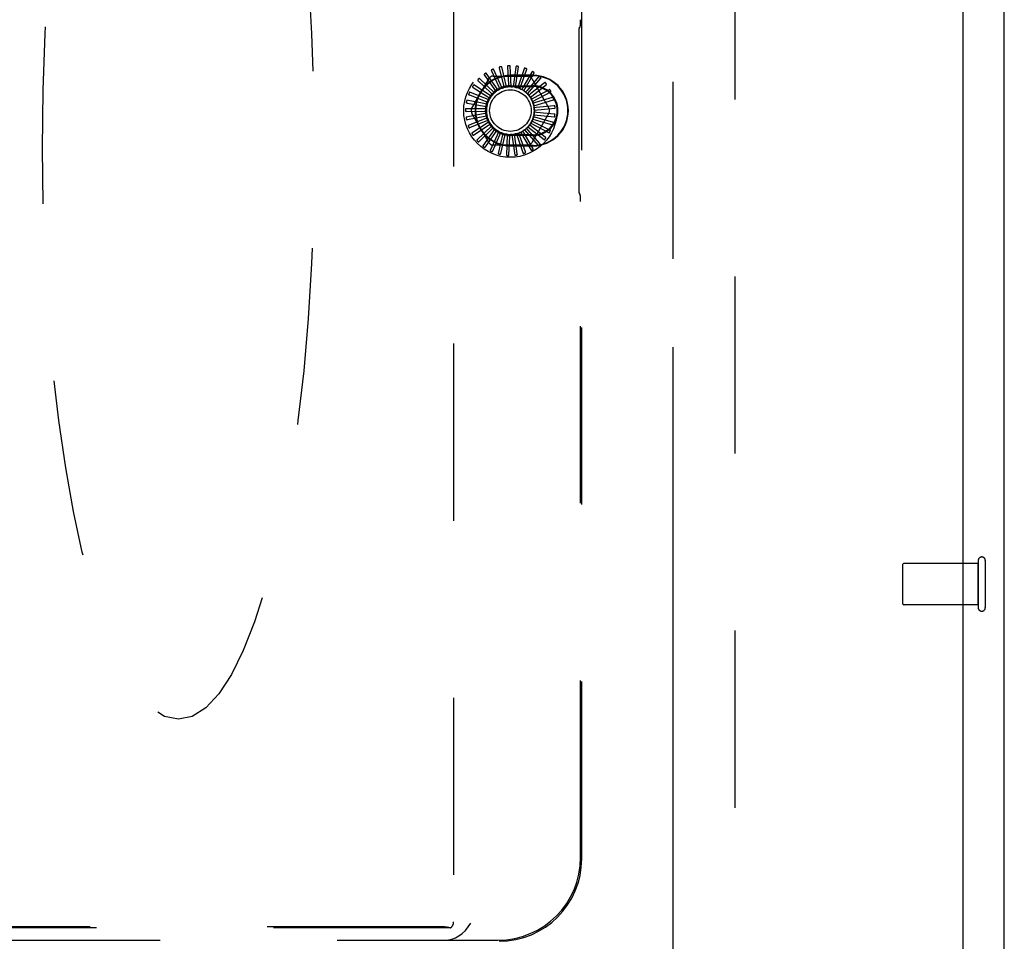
# Model space of a CAD drawing. Header units: inches. Extents: x 0 to 194, y 0 to 126.
# Tile 23 of 48: x 81.82 to 87.76, y 42.31 to 47.87. Entities that reach past the tile are written whole.
import ezdxf

# ---------------------------------------------------------------- set-up
doc = ezdxf.new("R2010")
doc.units = ezdxf.units.IN
doc.header["$LTSCALE"] = 10.674419
doc.header["$MEASUREMENT"] = 0
doc.linetypes.add('HIDDEN', pattern=[0.2, 0.1, -0.1])
doc.linetypes.add('PHANTOM', pattern=[0.8, 0.45, -0.05, 0.1, -0.05, 0.1, -0.05])
doc.layers.get('0').update_dxf_attribs({"linetype": 'CONTINUOUS'})
for name, color, linetype in [('02___PRT_ALL_AXES', 7, 'CONTINUOUS'), ('AVAILABLE_DOOR_SPACE', 7, 'CONTINUOUS'), ('DEFAULT_2', 8, 'HIDDEN')]:
    doc.layers.add(name, color=color, linetype=linetype)

msp = doc.modelspace()

# ---------------------------------------------------------------- linework, layer by layer
at = {"color": 3, "linetype": 'Continuous'}
for p, q in [((87.7613, 32.5688), (87.7613, 92.3608)), ((87.5113, 89.6108), (87.5113, 39.3188))]:
    msp.add_line(p, q, dxfattribs=at)
at = {"layer": '02___PRT_ALL_AXES', "color": 8, "linetype": 'HIDDEN'}
for p, q in [((87.6038, 44.5888), (87.1568, 44.5888)), ((87.6038, 44.3408), (87.6038, 44.5888)), ((87.6038, 44.3408), (87.1568, 44.3408))]:
    msp.add_line(p, q, dxfattribs=at)
at = {"layer": 'AVAILABLE_DOOR_SPACE', "color": 4, "linetype": 'PHANTOM'}
msp.add_line((85.7613, 88.5898), (85.7613, 40.3398), dxfattribs=at)
at = {"layer": 'DEFAULT_2', "color": 8, "linetype": 'HIDDEN'}
for p, q in [((86.1363, 89.0168), (86.1363, 39.9128)), ((84.4398, 52.3188), (84.4398, 42.4289)), ((85.2128, 42.8099), (85.2128, 51.8188)), ((85.1982, 47.8203), (85.202, 47.8218)), ((85.1944, 47.7753), (85.1944, 46.8622)), ((84.7329, 47.4543), (84.681, 47.568)), ((84.7157, 47.5749), (84.7414, 47.4719)), ((84.7595, 47.4612), (84.73, 47.5827)), ((84.7654, 47.5828), (84.7711, 47.4769)), ((84.7869, 47.463), (84.7809, 47.5878)), ((84.8156, 47.5813), (84.8013, 47.4761)), ((84.8141, 47.4595), (84.8318, 47.5832)), ((84.8647, 47.5702), (84.8307, 47.4697)), ((84.8401, 47.4509), (84.881, 47.569)), ((84.5501, 47.3334), (84.6536, 47.5125)), ((84.6861, 47.4263), (84.5957, 47.5125)), ((84.6253, 47.5318), (84.6874, 47.4458)), ((84.7082, 47.4425), (84.6357, 47.5443)), ((84.6684, 47.5576), (84.7132, 47.4614)), ((84.6788, 47.5271), (84.8857, 47.5271)), ((84.9193, 47.5316), (84.7823, 47.5316)), ((84.7823, 47.5288), (84.9193, 47.5288)), ((84.9108, 47.5501), (84.8584, 47.4578)), ((84.8641, 47.4376), (84.9266, 47.5458)), ((84.9522, 47.5216), (84.8833, 47.4409)), ((84.8851, 47.42), (84.9669, 47.5144)), ((84.911, 47.5125), (85.0144, 47.3334)), ((84.5574, 47.4582), (84.647, 47.4014)), ((84.6675, 47.4061), (84.5624, 47.4737)), ((84.5878, 47.4982), (84.6651, 47.4255)), ((84.7132, 47.4614), (84.7192, 47.4485)), ((84.7414, 47.4719), (84.7449, 47.4581)), ((84.7711, 47.4769), (84.7719, 47.4627)), ((84.7823, 47.4688), (84.9193, 47.4688)), ((84.7823, 47.4642), (84.9193, 47.4642)), ((84.8013, 47.4761), (84.7993, 47.462)), ((84.8307, 47.4697), (84.8261, 47.4562)), ((84.8584, 47.4578), (84.8513, 47.4454)), ((84.9024, 47.3987), (85.0006, 47.4759)), ((84.9876, 47.4857), (84.9046, 47.4196)), ((84.5351, 47.4131), (84.6338, 47.3743)), ((84.653, 47.3828), (84.537, 47.4293)), ((84.647, 47.4014), (84.6591, 47.3938)), ((84.6651, 47.4255), (84.6755, 47.4157)), ((84.6874, 47.4458), (84.6958, 47.4342)), ((84.8833, 47.4409), (84.874, 47.4301)), ((84.9046, 47.4196), (84.8935, 47.4107)), ((84.9065, 47.3905), (84.9064, 47.3908)), ((84.9215, 47.3946), (84.9088, 47.388)), ((84.9153, 47.3745), (85.0264, 47.4318)), ((85.0154, 47.4439), (84.9215, 47.3946)), ((85.0349, 47.3975), (84.9333, 47.3669)), ((84.6385, 47.3302), (84.5135, 47.3302)), ((84.6432, 47.3572), (84.5205, 47.3809)), ((84.5217, 47.3646), (84.626, 47.3452)), ((84.626, 47.3452), (84.64, 47.3426)), ((84.6338, 47.3743), (84.6471, 47.3691)), ((84.9333, 47.3669), (84.9197, 47.3628)), ((84.9235, 47.3483), (85.0434, 47.3835)), ((84.9397, 47.3374), (84.9255, 47.336)), ((84.9265, 47.3211), (85.0509, 47.333)), ((85.0452, 47.3483), (84.9397, 47.3374)), ((84.6389, 47.3028), (84.5162, 47.2791)), ((84.5177, 47.3144), (84.6238, 47.3152)), ((84.5233, 47.2645), (84.6274, 47.2853)), ((84.6445, 47.2759), (84.5285, 47.2295)), ((84.6536, 47.125), (84.5501, 47.3042)), ((84.6238, 47.3152), (84.6381, 47.3153)), ((84.6274, 47.2853), (84.6413, 47.288)), ((85.0144, 47.3042), (84.911, 47.125)), ((84.9353, 47.2776), (84.9216, 47.2815)), ((84.9243, 47.2937), (85.0487, 47.2819)), ((84.9404, 47.3073), (84.9262, 47.3086)), ((85.0373, 47.2484), (84.9353, 47.2776)), ((85.046, 47.298), (84.9404, 47.3073)), ((84.5383, 47.2164), (84.6365, 47.2565)), ((84.6551, 47.2507), (84.55, 47.1831)), ((84.5621, 47.1721), (84.6509, 47.2301)), ((84.6703, 47.2278), (84.5799, 47.1416)), ((84.6365, 47.2565), (84.6497, 47.2619)), ((84.6509, 47.2301), (84.6629, 47.2378)), ((84.6701, 47.2068), (84.6803, 47.2167)), ((84.8888, 47.2014), (84.8794, 47.2121)), ((84.8882, 47.2209), (84.9865, 47.1437)), ((84.9091, 47.2237), (84.8978, 47.2324)), ((84.9049, 47.2427), (85.0159, 47.1855)), ((84.9929, 47.1587), (84.9091, 47.2237)), ((84.9248, 47.2494), (84.9121, 47.2558)), ((84.917, 47.2673), (85.0369, 47.2321)), ((85.0194, 47.2014), (84.9248, 47.2494)), ((84.5938, 47.1331), (84.6701, 47.2068)), ((84.6896, 47.2083), (84.6171, 47.1065)), ((84.6324, 47.1008), (84.6933, 47.1876)), ((84.7121, 47.1927), (84.6602, 47.0791)), ((84.6763, 47.0763), (84.7197, 47.1731)), ((84.6933, 47.1876), (84.7015, 47.1993)), ((84.7373, 47.1817), (84.7078, 47.0603)), ((84.7197, 47.1731), (84.7256, 47.1861)), ((84.7241, 47.0607), (84.7484, 47.1639)), ((84.7484, 47.1639), (84.7517, 47.1778)), ((84.764, 47.1757), (84.7581, 47.0509)), ((84.774, 47.0543), (84.7783, 47.1603)), ((84.7783, 47.1603), (84.7789, 47.1746)), ((84.9193, 47.1733), (84.7823, 47.1733)), ((84.9193, 47.1688), (84.7823, 47.1688)), ((84.7914, 47.1748), (84.8092, 47.0511)), ((84.8084, 47.1624), (84.8063, 47.1765)), ((84.8242, 47.0575), (84.8084, 47.1624)), ((84.8185, 47.1792), (84.8594, 47.0611)), ((84.8375, 47.1702), (84.8328, 47.1837)), ((84.8729, 47.0702), (84.8375, 47.1702)), ((84.8443, 47.1885), (84.9068, 47.0803)), ((84.8646, 47.1833), (84.8574, 47.1957)), ((84.9183, 47.0918), (84.8646, 47.1833)), ((84.8678, 47.2026), (84.9496, 47.1082)), ((84.9588, 47.1217), (84.8888, 47.2014)), ((84.8857, 47.1104), (84.6788, 47.1104)), ((84.9193, 47.1088), (84.7823, 47.1088)), ((84.7823, 47.106), (84.9193, 47.106)), ((85.1982, 46.8173), (85.202, 46.8158)), ((85.2058, 42.8169), (85.2058, 46.7708)), ((87.6038, 44.6068), (87.6038, 44.3228)), ((87.6468, 44.6068), (87.6468, 44.3228)), ((87.1468, 44.5788), (87.1468, 44.3508)), ((84.4203, 42.3921), (73.0313, 42.3921)), ((84.3823, 42.3981), (73.0693, 42.3981)), ((73.0641, 42.3188), (84.3874, 42.3188)), ((84.3876, 42.3188), (84.7077, 42.3188))]:
    msp.add_line(p, q, dxfattribs=at)
for points in [[(84.681, 47.568), (84.6809, 47.5682), (84.6808, 47.5683), (84.6806, 47.5683), (84.6805, 47.5684), (84.6803, 47.5684), (84.6801, 47.5684), (84.6798, 47.5684), (84.6796, 47.5684), (84.6794, 47.5684), (84.6791, 47.5683), (84.6789, 47.5683), (84.6786, 47.5682), (84.6784, 47.5682), (84.6781, 47.5681), (84.6778, 47.568), (84.6776, 47.5679), (84.6773, 47.5678), (84.677, 47.5677), (84.6766, 47.5676), (84.6763, 47.5674)], [(84.717, 47.581), (84.7165, 47.5809), (84.7162, 47.5807), (84.7158, 47.5804), (84.7156, 47.58), (84.7154, 47.5796), (84.7153, 47.5792), (84.7152, 47.5788), (84.7152, 47.5783), (84.7152, 47.5777), (84.7153, 47.5772), (84.7153, 47.5766), (84.7154, 47.5761), (84.7155, 47.5755), (84.7157, 47.5749)], [(84.73, 47.5827), (84.73, 47.5828), (84.7298, 47.583), (84.7297, 47.5831), (84.7295, 47.5831), (84.7293, 47.5832), (84.7291, 47.5833), (84.7289, 47.5833), (84.7287, 47.5833), (84.7285, 47.5833), (84.7282, 47.5833), (84.728, 47.5833), (84.7277, 47.5833), (84.7275, 47.5833), (84.7272, 47.5833), (84.7269, 47.5833), (84.7266, 47.5832), (84.7263, 47.5832), (84.726, 47.5831), (84.7256, 47.5831), (84.7253, 47.583)], [(84.7678, 47.5887), (84.7673, 47.5886), (84.7669, 47.5884), (84.7666, 47.5882), (84.7663, 47.5879), (84.766, 47.5876), (84.7658, 47.5872), (84.7656, 47.5868), (84.7655, 47.5863), (84.7654, 47.5858), (84.7654, 47.5852), (84.7653, 47.5847), (84.7653, 47.5841), (84.7653, 47.5835), (84.7654, 47.5828)], [(84.7809, 47.5878), (84.7809, 47.588), (84.7808, 47.5881), (84.7807, 47.5882), (84.7805, 47.5883), (84.7803, 47.5884), (84.7802, 47.5885), (84.78, 47.5886), (84.7797, 47.5887), (84.7795, 47.5887), (84.7793, 47.5888), (84.779, 47.5888), (84.7788, 47.5889), (84.7785, 47.5889), (84.7782, 47.5889), (84.7779, 47.589), (84.7776, 47.589), (84.7773, 47.589), (84.777, 47.589), (84.7767, 47.589), (84.7764, 47.589)], [(84.8191, 47.5865), (84.8187, 47.5865), (84.8182, 47.5865), (84.8178, 47.5863), (84.8175, 47.5861), (84.8172, 47.5858), (84.8169, 47.5855), (84.8167, 47.5851), (84.8164, 47.5846), (84.8163, 47.5841), (84.8161, 47.5836), (84.816, 47.5831), (84.8158, 47.5825), (84.8157, 47.5819), (84.8156, 47.5813)], [(84.8318, 47.5832), (84.8318, 47.5834), (84.8318, 47.5835), (84.8317, 47.5837), (84.8316, 47.5838), (84.8314, 47.5839), (84.8312, 47.5841), (84.8311, 47.5842), (84.8309, 47.5843), (84.8307, 47.5844), (84.8304, 47.5845), (84.8302, 47.5846), (84.8299, 47.5847), (84.8297, 47.5847), (84.8294, 47.5848), (84.8292, 47.5849), (84.8289, 47.585), (84.8286, 47.585), (84.8282, 47.5851), (84.8279, 47.5852), (84.8276, 47.5852)], [(84.8691, 47.5747), (84.8687, 47.5748), (84.8682, 47.5748), (84.8678, 47.5748), (84.8674, 47.5746), (84.8671, 47.5744), (84.8667, 47.5741), (84.8664, 47.5737), (84.8661, 47.5733), (84.8659, 47.5729), (84.8656, 47.5724), (84.8654, 47.5719), (84.8651, 47.5714), (84.8649, 47.5708), (84.8647, 47.5702)], [(84.881, 47.569), (84.881, 47.5692), (84.881, 47.5694), (84.8809, 47.5695), (84.8808, 47.5697), (84.8807, 47.5698), (84.8806, 47.57), (84.8804, 47.5701), (84.8802, 47.5703), (84.88, 47.5704), (84.8798, 47.5706), (84.8796, 47.5707), (84.8794, 47.5708), (84.8792, 47.571), (84.8789, 47.5711), (84.8787, 47.5712), (84.8784, 47.5713), (84.8781, 47.5715), (84.8778, 47.5716), (84.8775, 47.5717), (84.8773, 47.5718)], [(84.5957, 47.5125), (84.5955, 47.5126), (84.5953, 47.5127), (84.5952, 47.5127), (84.595, 47.5127), (84.5948, 47.5126), (84.5946, 47.5125), (84.5944, 47.5125), (84.5942, 47.5124), (84.594, 47.5122), (84.5938, 47.5121), (84.5936, 47.512), (84.5934, 47.5118), (84.5931, 47.5117), (84.5929, 47.5115), (84.5927, 47.5113), (84.5925, 47.5111), (84.5922, 47.5109), (84.592, 47.5107), (84.5918, 47.5105), (84.5915, 47.5102)], [(84.6242, 47.538), (84.6238, 47.5377), (84.6236, 47.5373), (84.6234, 47.5369), (84.6233, 47.5365), (84.6233, 47.5361), (84.6233, 47.5357), (84.6234, 47.5352), (84.6236, 47.5347), (84.6238, 47.5343), (84.624, 47.5338), (84.6243, 47.5333), (84.6246, 47.5328), (84.6249, 47.5323), (84.6253, 47.5318)], [(84.6357, 47.5443), (84.6356, 47.5445), (84.6354, 47.5445), (84.6352, 47.5446), (84.6351, 47.5446), (84.6349, 47.5446), (84.6347, 47.5446), (84.6344, 47.5445), (84.6342, 47.5445), (84.634, 47.5444), (84.6338, 47.5443), (84.6335, 47.5442), (84.6333, 47.5441), (84.6331, 47.544), (84.6328, 47.5439), (84.6326, 47.5437), (84.6323, 47.5436), (84.632, 47.5434), (84.6318, 47.5433), (84.6315, 47.5431), (84.6313, 47.5429)], [(84.6685, 47.5639), (84.6681, 47.5637), (84.6678, 47.5634), (84.6675, 47.5631), (84.6674, 47.5627), (84.6673, 47.5623), (84.6672, 47.5618), (84.6672, 47.5614), (84.6673, 47.5609), (84.6674, 47.5604), (84.6676, 47.5598), (84.6677, 47.5593), (84.6679, 47.5588), (84.6682, 47.5582), (84.6684, 47.5576)], [(84.916, 47.5537), (84.9156, 47.5538), (84.9151, 47.5539), (84.9147, 47.5539), (84.9143, 47.5539), (84.9139, 47.5537), (84.9135, 47.5535), (84.9132, 47.5532), (84.9128, 47.5529), (84.9124, 47.5525), (84.9121, 47.5521), (84.9118, 47.5516), (84.9114, 47.5511), (84.9111, 47.5506), (84.9108, 47.5501)], [(84.9266, 47.5458), (84.9266, 47.546), (84.9266, 47.5462), (84.9266, 47.5463), (84.9265, 47.5465), (84.9264, 47.5467), (84.9263, 47.5469), (84.9262, 47.547), (84.9261, 47.5472), (84.9259, 47.5474), (84.9257, 47.5475), (84.9255, 47.5477), (84.9253, 47.5479), (84.9251, 47.5481), (84.9249, 47.5482), (84.9247, 47.5484), (84.9245, 47.5486), (84.9242, 47.5488), (84.9239, 47.5489), (84.9236, 47.5491), (84.9233, 47.5493)], [(84.958, 47.5241), (84.9576, 47.5244), (84.9573, 47.5246), (84.9568, 47.5246), (84.9564, 47.5246), (84.956, 47.5246), (84.9556, 47.5244), (84.9552, 47.5242), (84.9547, 47.5239), (84.9543, 47.5236), (84.9539, 47.5233), (84.9535, 47.5229), (84.9531, 47.5225), (84.9527, 47.522), (84.9522, 47.5216)], [(84.9669, 47.5144), (84.967, 47.5146), (84.9671, 47.5147), (84.9671, 47.5149), (84.967, 47.5151), (84.967, 47.5153), (84.9669, 47.5155), (84.9668, 47.5157), (84.9667, 47.5159), (84.9666, 47.5161), (84.9664, 47.5163), (84.9663, 47.5165), (84.9661, 47.5167), (84.966, 47.5169), (84.9658, 47.5171), (84.9656, 47.5173), (84.9654, 47.5175), (84.9652, 47.5178), (84.9649, 47.518), (84.9647, 47.5182), (84.9644, 47.5185)], [(84.554, 47.4635), (84.5538, 47.4631), (84.5537, 47.4627), (84.5537, 47.4623), (84.5537, 47.4618), (84.5539, 47.4614), (84.5541, 47.4611), (84.5543, 47.4607), (84.5547, 47.4603), (84.555, 47.4599), (84.5554, 47.4596), (84.5559, 47.4592), (84.5564, 47.4589), (84.5568, 47.4585), (84.5574, 47.4582)], [(84.5624, 47.4737), (84.5622, 47.4738), (84.562, 47.4738), (84.5619, 47.4738), (84.5617, 47.4737), (84.5615, 47.4736), (84.5613, 47.4735), (84.5611, 47.4734), (84.561, 47.4733), (84.5608, 47.4731), (84.5606, 47.473), (84.5604, 47.4728), (84.5602, 47.4726), (84.5601, 47.4724), (84.5599, 47.4722), (84.5597, 47.472), (84.5595, 47.4717), (84.5593, 47.4715), (84.5591, 47.4712), (84.5589, 47.471), (84.5588, 47.4707)], [(84.5855, 47.5041), (84.5853, 47.5037), (84.5851, 47.5033), (84.585, 47.5029), (84.5849, 47.5025), (84.585, 47.5021), (84.5851, 47.5017), (84.5853, 47.5012), (84.5856, 47.5008), (84.5858, 47.5004), (84.5862, 47.4999), (84.5865, 47.4995), (84.5869, 47.4991), (84.5874, 47.4986), (84.5878, 47.4982)], [(84.7192, 47.4485), (84.7188, 47.448), (84.7184, 47.4476), (84.7179, 47.4471), (84.7174, 47.4468), (84.7168, 47.4465), (84.7163, 47.4462)], [(84.7329, 47.4543), (84.7351, 47.4549), (84.7373, 47.4554), (84.7394, 47.4559), (84.7416, 47.4564)], [(84.7449, 47.4581), (84.7444, 47.4577), (84.7439, 47.4573), (84.7433, 47.457), (84.7428, 47.4567), (84.7422, 47.4565), (84.7416, 47.4564)], [(84.7595, 47.4612), (84.7617, 47.4614), (84.7639, 47.4615), (84.7662, 47.4616), (84.7684, 47.4616)], [(84.7719, 47.4627), (84.7714, 47.4623), (84.7708, 47.4621), (84.7702, 47.4619), (84.7696, 47.4617), (84.769, 47.4616), (84.7684, 47.4616)], [(84.7869, 47.463), (84.7891, 47.4627), (84.7913, 47.4624), (84.7935, 47.462), (84.7956, 47.4616)], [(84.7993, 47.462), (84.7987, 47.4618), (84.7981, 47.4617), (84.7975, 47.4616), (84.7969, 47.4615), (84.7963, 47.4616), (84.7956, 47.4616)], [(84.8141, 47.4595), (84.8162, 47.4588), (84.8183, 47.4581), (84.8204, 47.4573), (84.8224, 47.4565)], [(84.8261, 47.4562), (84.8255, 47.4561), (84.8249, 47.4561), (84.8243, 47.4561), (84.8236, 47.4562), (84.823, 47.4563), (84.8224, 47.4565)], [(84.8401, 47.4509), (84.8421, 47.4499), (84.844, 47.4487), (84.8459, 47.4476), (84.8478, 47.4464)], [(84.9937, 47.4871), (84.9934, 47.4875), (84.993, 47.4877), (84.9926, 47.4879), (84.9922, 47.488), (84.9918, 47.488), (84.9914, 47.4879), (84.9909, 47.4878), (84.9904, 47.4876), (84.99, 47.4874), (84.9895, 47.4871), (84.989, 47.4868), (84.9885, 47.4865), (84.988, 47.4861), (84.9876, 47.4857)], [(85.0006, 47.4759), (85.0007, 47.4761), (85.0008, 47.4762), (85.0008, 47.4764), (85.0008, 47.4766), (85.0008, 47.4768), (85.0008, 47.477), (85.0007, 47.4772), (85.0007, 47.4774), (85.0006, 47.4776), (85.0005, 47.4778), (85.0004, 47.4781), (85.0003, 47.4783), (85.0001, 47.4785), (85, 47.4788), (84.9998, 47.479), (84.9997, 47.4793), (84.9995, 47.4795), (84.9993, 47.4798), (84.9992, 47.4801), (84.999, 47.4803)], [(84.5308, 47.4177), (84.5306, 47.4173), (84.5306, 47.4168), (84.5307, 47.4164), (84.5308, 47.416), (84.531, 47.4156), (84.5313, 47.4153), (84.5316, 47.415), (84.532, 47.4147), (84.5324, 47.4144), (84.5329, 47.4141), (84.5334, 47.4138), (84.5339, 47.4136), (84.5345, 47.4133), (84.5351, 47.4131)], [(84.537, 47.4293), (84.5368, 47.4293), (84.5367, 47.4293), (84.5365, 47.4293), (84.5363, 47.4292), (84.5362, 47.429), (84.536, 47.4289), (84.5359, 47.4288), (84.5357, 47.4286), (84.5356, 47.4284), (84.5354, 47.4282), (84.5353, 47.428), (84.5351, 47.4278), (84.535, 47.4276), (84.5349, 47.4273), (84.5347, 47.4271), (84.5346, 47.4268), (84.5344, 47.4265), (84.5343, 47.4262), (84.5342, 47.4259), (84.534, 47.4256)], [(84.653, 47.3828), (84.6542, 47.3847), (84.6554, 47.3866), (84.6566, 47.3885), (84.6579, 47.3903)], [(84.6591, 47.3938), (84.659, 47.3932), (84.6589, 47.3926), (84.6587, 47.3919), (84.6585, 47.3914), (84.6582, 47.3908), (84.6579, 47.3903)], [(84.6675, 47.4061), (84.669, 47.4078), (84.6705, 47.4094), (84.6721, 47.411), (84.6737, 47.4125)], [(84.6755, 47.4157), (84.6753, 47.4151), (84.6751, 47.4146), (84.6748, 47.414), (84.6745, 47.4135), (84.6741, 47.413), (84.6737, 47.4125)], [(84.6861, 47.4263), (84.6879, 47.4276), (84.6897, 47.4289), (84.6915, 47.4302), (84.6934, 47.4314)], [(84.6958, 47.4342), (84.6955, 47.4337), (84.6951, 47.4331), (84.6948, 47.4326), (84.6943, 47.4322), (84.6939, 47.4318), (84.6934, 47.4314)], [(84.7082, 47.4425), (84.7102, 47.4435), (84.7122, 47.4444), (84.7142, 47.4453), (84.7163, 47.4462)], [(84.8513, 47.4454), (84.8507, 47.4455), (84.8501, 47.4455), (84.8495, 47.4457), (84.8489, 47.4459), (84.8483, 47.4461), (84.8478, 47.4464)], [(84.8641, 47.4376), (84.8658, 47.4362), (84.8675, 47.4347), (84.8691, 47.4332), (84.8708, 47.4317)], [(84.874, 47.4301), (84.8734, 47.4302), (84.8729, 47.4304), (84.8723, 47.4307), (84.8717, 47.431), (84.8712, 47.4313), (84.8708, 47.4317)], [(84.8851, 47.42), (84.8865, 47.4182), (84.8879, 47.4165), (84.8892, 47.4147), (84.8905, 47.4129)], [(84.8935, 47.4107), (84.8929, 47.411), (84.8923, 47.4113), (84.8918, 47.4116), (84.8914, 47.412), (84.8909, 47.4125), (84.8905, 47.4129)], [(84.9024, 47.3987), (84.9031, 47.3974), (84.9038, 47.3961), (84.9045, 47.3948), (84.9051, 47.3934), (84.9058, 47.3921), (84.9064, 47.3908)], [(84.9088, 47.388), (84.9084, 47.3883), (84.9079, 47.3887), (84.9075, 47.3891), (84.9071, 47.3895), (84.9068, 47.39), (84.9065, 47.3905)], [(85.0217, 47.4441), (85.0215, 47.4445), (85.0212, 47.4448), (85.0208, 47.445), (85.0204, 47.4452), (85.02, 47.4453), (85.0196, 47.4453), (85.0191, 47.4452), (85.0186, 47.4451), (85.0181, 47.445), (85.0176, 47.4448), (85.0171, 47.4446), (85.0165, 47.4444), (85.016, 47.4441), (85.0154, 47.4439)], [(85.0264, 47.4318), (85.0265, 47.4319), (85.0266, 47.432), (85.0267, 47.4322), (85.0268, 47.4324), (85.0268, 47.4326), (85.0268, 47.4328), (85.0268, 47.433), (85.0267, 47.4332), (85.0267, 47.4334), (85.0266, 47.4337), (85.0266, 47.4339), (85.0265, 47.4342), (85.0264, 47.4344), (85.0263, 47.4347), (85.0262, 47.435), (85.0261, 47.4352), (85.026, 47.4355), (85.0259, 47.4358), (85.0257, 47.4361), (85.0256, 47.4364)], [(85.0411, 47.3965), (85.041, 47.3969), (85.0407, 47.3973), (85.0404, 47.3976), (85.0401, 47.3978), (85.0397, 47.398), (85.0392, 47.3981), (85.0388, 47.3981), (85.0383, 47.3981), (85.0378, 47.3981), (85.0372, 47.398), (85.0367, 47.3979), (85.0361, 47.3978), (85.0355, 47.3977), (85.0349, 47.3975)], [(85.0434, 47.3835), (85.0435, 47.3836), (85.0437, 47.3837), (85.0438, 47.3839), (85.0438, 47.384), (85.0439, 47.3842), (85.0439, 47.3844), (85.044, 47.3847), (85.044, 47.3849), (85.044, 47.3851), (85.044, 47.3854), (85.0439, 47.3856), (85.0439, 47.3859), (85.0439, 47.3861), (85.0439, 47.3864), (85.0438, 47.3867), (85.0438, 47.387), (85.0437, 47.3873), (85.0436, 47.3876), (85.0436, 47.3879), (85.0435, 47.3882)], [(84.5135, 47.3302), (84.5133, 47.3302), (84.5132, 47.3301), (84.5131, 47.33), (84.5129, 47.3299), (84.5128, 47.3297), (84.5127, 47.3295), (84.5126, 47.3293), (84.5126, 47.3291), (84.5125, 47.3289), (84.5124, 47.3286), (84.5124, 47.3284), (84.5123, 47.3281), (84.5123, 47.3279), (84.5122, 47.3276), (84.5122, 47.3273), (84.5122, 47.327), (84.5121, 47.3267), (84.5121, 47.3264), (84.5121, 47.3261), (84.5121, 47.3258)], [(84.5166, 47.3683), (84.5165, 47.3679), (84.5166, 47.3674), (84.5167, 47.367), (84.5169, 47.3667), (84.5172, 47.3663), (84.5175, 47.366), (84.5179, 47.3658), (84.5184, 47.3656), (84.5189, 47.3654), (84.5194, 47.3652), (84.5199, 47.365), (84.5205, 47.3648), (84.5211, 47.3647), (84.5217, 47.3646)], [(84.5205, 47.3809), (84.5204, 47.3809), (84.5202, 47.3808), (84.52, 47.3807), (84.5199, 47.3806), (84.5198, 47.3805), (84.5196, 47.3803), (84.5195, 47.3801), (84.5194, 47.3799), (84.5193, 47.3797), (84.5192, 47.3795), (84.5191, 47.3793), (84.519, 47.379), (84.5189, 47.3788), (84.5188, 47.3785), (84.5187, 47.3783), (84.5186, 47.378), (84.5185, 47.3777), (84.5184, 47.3774), (84.5184, 47.377), (84.5183, 47.3767)], [(84.6385, 47.3302), (84.6389, 47.3324), (84.6393, 47.3346), (84.6397, 47.3368), (84.6402, 47.3389)], [(84.64, 47.3426), (84.6402, 47.342), (84.6403, 47.3414), (84.6404, 47.3408), (84.6404, 47.3402), (84.6403, 47.3395), (84.6402, 47.3389)], [(84.6432, 47.3572), (84.644, 47.3593), (84.6449, 47.3614), (84.6457, 47.3634), (84.6466, 47.3655)], [(84.6471, 47.3691), (84.6472, 47.3685), (84.6472, 47.3679), (84.6471, 47.3672), (84.647, 47.3666), (84.6468, 47.366), (84.6466, 47.3655)], [(84.9153, 47.3745), (84.916, 47.3724), (84.9166, 47.3703), (84.9172, 47.3681), (84.9178, 47.366)], [(84.9197, 47.3628), (84.9192, 47.3632), (84.9188, 47.3637), (84.9185, 47.3643), (84.9182, 47.3648), (84.918, 47.3654), (84.9178, 47.366)], [(84.9235, 47.3483), (84.9237, 47.3461), (84.9239, 47.3439), (84.9241, 47.3417), (84.9243, 47.3395)], [(84.9255, 47.336), (84.9252, 47.3365), (84.9249, 47.3371), (84.9246, 47.3377), (84.9245, 47.3383), (84.9243, 47.3389), (84.9243, 47.3395)], [(85.0512, 47.3461), (85.0511, 47.3466), (85.0509, 47.347), (85.0507, 47.3473), (85.0504, 47.3476), (85.05, 47.3478), (85.0496, 47.348), (85.0492, 47.3482), (85.0487, 47.3483), (85.0482, 47.3483), (85.0476, 47.3483), (85.047, 47.3484), (85.0465, 47.3483), (85.0458, 47.3483), (85.0452, 47.3483)], [(85.0509, 47.333), (85.0511, 47.333), (85.0512, 47.3331), (85.0513, 47.3332), (85.0515, 47.3334), (85.0515, 47.3335), (85.0516, 47.3337), (85.0517, 47.3339), (85.0517, 47.3342), (85.0518, 47.3344), (85.0518, 47.3346), (85.0519, 47.3349), (85.0519, 47.3351), (85.0519, 47.3354), (85.0519, 47.3357), (85.0519, 47.336), (85.0519, 47.3363), (85.0519, 47.3366), (85.0519, 47.3369), (85.0519, 47.3372), (85.0519, 47.3375)], [(84.512, 47.3171), (84.5121, 47.3167), (84.5122, 47.3163), (84.5124, 47.3159), (84.5127, 47.3156), (84.513, 47.3153), (84.5134, 47.3151), (84.5138, 47.3149), (84.5143, 47.3148), (84.5148, 47.3147), (84.5153, 47.3146), (84.5159, 47.3145), (84.5165, 47.3145), (84.5171, 47.3144), (84.5177, 47.3144)], [(84.5162, 47.2791), (84.516, 47.2791), (84.5159, 47.279), (84.5158, 47.2788), (84.5157, 47.2787), (84.5156, 47.2785), (84.5156, 47.2783), (84.5155, 47.2781), (84.5155, 47.2779), (84.5155, 47.2776), (84.5155, 47.2774), (84.5154, 47.2771), (84.5154, 47.2769), (84.5154, 47.2766), (84.5155, 47.2763), (84.5155, 47.276), (84.5155, 47.2757), (84.5155, 47.2754), (84.5156, 47.2751), (84.5156, 47.2748), (84.5157, 47.2744)], [(84.6381, 47.3153), (84.6384, 47.3147), (84.6386, 47.3141), (84.6388, 47.3135), (84.6389, 47.3129), (84.639, 47.3123), (84.639, 47.3117)], [(84.6389, 47.3028), (84.6389, 47.305), (84.6389, 47.3072), (84.6389, 47.3095), (84.639, 47.3117)], [(84.6413, 47.288), (84.6417, 47.2875), (84.6421, 47.287), (84.6424, 47.2865), (84.6426, 47.2859), (84.6428, 47.2853), (84.6429, 47.2847)], [(84.6445, 47.2759), (84.6441, 47.2781), (84.6436, 47.2803), (84.6433, 47.2825), (84.6429, 47.2847)], [(84.9216, 47.2815), (84.9215, 47.2821), (84.9215, 47.2828), (84.9215, 47.2834), (84.9215, 47.284), (84.9216, 47.2846), (84.9218, 47.2852)], [(84.9243, 47.2937), (84.9237, 47.2916), (84.9231, 47.2895), (84.9225, 47.2873), (84.9218, 47.2852)], [(84.9265, 47.3211), (84.9263, 47.3189), (84.9261, 47.3166), (84.9259, 47.3144), (84.9256, 47.3122)], [(84.9262, 47.3086), (84.9259, 47.3092), (84.9258, 47.3098), (84.9256, 47.3104), (84.9256, 47.311), (84.9256, 47.3116), (84.9256, 47.3122)], [(85.0515, 47.2947), (85.0515, 47.2952), (85.0514, 47.2956), (85.0512, 47.296), (85.051, 47.2963), (85.0507, 47.2966), (85.0503, 47.2969), (85.0499, 47.2971), (85.0494, 47.2973), (85.0489, 47.2975), (85.0484, 47.2976), (85.0479, 47.2977), (85.0473, 47.2978), (85.0467, 47.2979), (85.046, 47.298)], [(85.0487, 47.2819), (85.0489, 47.2819), (85.0491, 47.2819), (85.0492, 47.282), (85.0494, 47.2822), (85.0495, 47.2823), (85.0496, 47.2825), (85.0497, 47.2827), (85.0498, 47.2829), (85.0499, 47.2831), (85.05, 47.2833), (85.05, 47.2836), (85.0501, 47.2838), (85.0502, 47.2841), (85.0503, 47.2843), (85.0503, 47.2846), (85.0504, 47.2849), (85.0504, 47.2852), (85.0505, 47.2855), (85.0505, 47.2859), (85.0506, 47.2862)], [(84.5172, 47.266), (84.5173, 47.2656), (84.5175, 47.2652), (84.5178, 47.2649), (84.5182, 47.2646), (84.5185, 47.2644), (84.5189, 47.2643), (84.5194, 47.2642), (84.5199, 47.2641), (84.5204, 47.2641), (84.521, 47.2641), (84.5215, 47.2642), (84.5221, 47.2642), (84.5227, 47.2643), (84.5233, 47.2645)], [(84.5285, 47.2295), (84.5284, 47.2294), (84.5283, 47.2293), (84.5282, 47.2291), (84.5281, 47.229), (84.5281, 47.2288), (84.5281, 47.2286), (84.5281, 47.2283), (84.5281, 47.2281), (84.5281, 47.2279), (84.5281, 47.2276), (84.5281, 47.2274), (84.5282, 47.2271), (84.5282, 47.2269), (84.5283, 47.2266), (84.5284, 47.2263), (84.5285, 47.226), (84.5286, 47.2257), (84.5287, 47.2254), (84.5287, 47.2251), (84.5289, 47.2249)], [(84.532, 47.2168), (84.5322, 47.2164), (84.5325, 47.2161), (84.5328, 47.2158), (84.5332, 47.2156), (84.5336, 47.2155), (84.534, 47.2154), (84.5345, 47.2154), (84.535, 47.2155), (84.5355, 47.2155), (84.536, 47.2157), (84.5366, 47.2158), (84.5371, 47.216), (84.5377, 47.2162), (84.5383, 47.2164)], [(84.6497, 47.2619), (84.6502, 47.2615), (84.6506, 47.2611), (84.651, 47.2606), (84.6513, 47.26), (84.6516, 47.2595), (84.6519, 47.2589)], [(84.6551, 47.2507), (84.6543, 47.2527), (84.6534, 47.2548), (84.6526, 47.2568), (84.6519, 47.2589)], [(84.6629, 47.2378), (84.6634, 47.2375), (84.6639, 47.2372), (84.6644, 47.2368), (84.6648, 47.2363), (84.6652, 47.2358), (84.6656, 47.2353)], [(84.6703, 47.2278), (84.6691, 47.2297), (84.6679, 47.2315), (84.6667, 47.2334), (84.6656, 47.2353)], [(84.6803, 47.2167), (84.6809, 47.2165), (84.6815, 47.2163), (84.682, 47.216), (84.6826, 47.2156), (84.683, 47.2152), (84.6835, 47.2147)], [(84.6896, 47.2083), (84.688, 47.2099), (84.6865, 47.2115), (84.6849, 47.2131), (84.6835, 47.2147)], [(84.8794, 47.2121), (84.8796, 47.2127), (84.8799, 47.2132), (84.8802, 47.2138), (84.8806, 47.2143), (84.881, 47.2147), (84.8815, 47.2151)], [(84.8882, 47.2209), (84.8866, 47.2194), (84.8849, 47.218), (84.8832, 47.2165), (84.8815, 47.2151)], [(84.8978, 47.2324), (84.8979, 47.233), (84.8981, 47.2336), (84.8983, 47.2342), (84.8986, 47.2348), (84.8989, 47.2353), (84.8993, 47.2358)], [(84.9049, 47.2427), (84.9035, 47.241), (84.9021, 47.2392), (84.9007, 47.2375), (84.8993, 47.2358)], [(84.9121, 47.2558), (84.9121, 47.2565), (84.9121, 47.2571), (84.9122, 47.2577), (84.9124, 47.2583), (84.9126, 47.2589), (84.9129, 47.2594)], [(84.917, 47.2673), (84.916, 47.2653), (84.915, 47.2633), (84.914, 47.2614), (84.9129, 47.2594)], [(85.0369, 47.2321), (85.0371, 47.2321), (85.0373, 47.2321), (85.0374, 47.2322), (85.0376, 47.2323), (85.0377, 47.2324), (85.0379, 47.2326), (85.038, 47.2327), (85.0382, 47.2329), (85.0383, 47.2331), (85.0384, 47.2333), (85.0385, 47.2335), (85.0387, 47.2338), (85.0388, 47.234), (85.0389, 47.2343), (85.039, 47.2345), (85.0391, 47.2348), (85.0392, 47.2351), (85.0394, 47.2354), (85.0395, 47.2357), (85.0395, 47.236)], [(85.0421, 47.2442), (85.0421, 47.2447), (85.0421, 47.2451), (85.042, 47.2455), (85.0419, 47.2459), (85.0416, 47.2462), (85.0413, 47.2466), (85.041, 47.2469), (85.0405, 47.2471), (85.0401, 47.2474), (85.0396, 47.2476), (85.0391, 47.2478), (85.0385, 47.248), (85.0379, 47.2482), (85.0373, 47.2484)], [(84.55, 47.1831), (84.5499, 47.183), (84.5498, 47.1828), (84.5497, 47.1827), (84.5497, 47.1825), (84.5497, 47.1823), (84.5497, 47.1821), (84.5498, 47.1819), (84.5498, 47.1816), (84.5499, 47.1814), (84.5499, 47.1812), (84.55, 47.1809), (84.5501, 47.1807), (84.5502, 47.1805), (84.5503, 47.1802), (84.5505, 47.1799), (84.5506, 47.1797), (84.5507, 47.1794), (84.5509, 47.1791), (84.5511, 47.1788), (84.5513, 47.1785)], [(84.5558, 47.1713), (84.5561, 47.1709), (84.5564, 47.1706), (84.5568, 47.1704), (84.5572, 47.1703), (84.5576, 47.1703), (84.5581, 47.1703), (84.5585, 47.1704), (84.559, 47.1705), (84.5595, 47.1707), (84.56, 47.1709), (84.5605, 47.1712), (84.561, 47.1715), (84.5615, 47.1718), (84.5621, 47.1721)], [(84.7015, 47.1993), (84.7021, 47.1992), (84.7027, 47.199), (84.7033, 47.1988), (84.7039, 47.1986), (84.7044, 47.1983), (84.7049, 47.1979)], [(84.7121, 47.1927), (84.7103, 47.194), (84.7085, 47.1953), (84.7067, 47.1966), (84.7049, 47.1979)], [(84.7256, 47.1861), (84.7262, 47.1862), (84.7268, 47.1861), (84.7274, 47.1861), (84.7281, 47.1859), (84.7286, 47.1857), (84.7292, 47.1855)], [(84.7373, 47.1817), (84.7352, 47.1826), (84.7332, 47.1835), (84.7312, 47.1845), (84.7292, 47.1855)], [(84.7517, 47.1778), (84.7523, 47.178), (84.7529, 47.178), (84.7535, 47.1781), (84.7542, 47.1781), (84.7548, 47.178), (84.7554, 47.1778)], [(84.764, 47.1757), (84.7618, 47.1762), (84.7597, 47.1767), (84.7575, 47.1773), (84.7554, 47.1778)], [(84.7789, 47.1746), (84.7795, 47.1748), (84.7801, 47.175), (84.7807, 47.1752), (84.7813, 47.1753), (84.7819, 47.1753), (84.7825, 47.1753)], [(84.7914, 47.1748), (84.7892, 47.1749), (84.787, 47.175), (84.7848, 47.1751), (84.7825, 47.1753)], [(84.8063, 47.1765), (84.8068, 47.1769), (84.8073, 47.1772), (84.8079, 47.1775), (84.8085, 47.1777), (84.8091, 47.1778), (84.8097, 47.1779)], [(84.8185, 47.1792), (84.8163, 47.1788), (84.8141, 47.1785), (84.8119, 47.1782), (84.8097, 47.1779)], [(84.8328, 47.1837), (84.8332, 47.1841), (84.8337, 47.1845), (84.8342, 47.1849), (84.8347, 47.1852), (84.8353, 47.1855), (84.8359, 47.1857)], [(84.8443, 47.1885), (84.8422, 47.1878), (84.8401, 47.187), (84.838, 47.1863), (84.8359, 47.1857)], [(84.8574, 47.1957), (84.8578, 47.1962), (84.8581, 47.1967), (84.8586, 47.1971), (84.8591, 47.1975), (84.8595, 47.1979), (84.8601, 47.1982)], [(84.8678, 47.2026), (84.8659, 47.2015), (84.864, 47.2004), (84.862, 47.1993), (84.8601, 47.1982)], [(84.9957, 47.153), (84.996, 47.1534), (84.9961, 47.1538), (84.9962, 47.1542), (84.9962, 47.1546), (84.9961, 47.1551), (84.9959, 47.1555), (84.9957, 47.1559), (84.9954, 47.1563), (84.9951, 47.1567), (84.9947, 47.1571), (84.9943, 47.1575), (84.9939, 47.1579), (84.9934, 47.1583), (84.9929, 47.1587)], [(85.0159, 47.1855), (85.0161, 47.1854), (85.0163, 47.1854), (85.0164, 47.1855), (85.0166, 47.1855), (85.0168, 47.1856), (85.017, 47.1857), (85.0171, 47.1859), (85.0173, 47.186), (85.0174, 47.1862), (85.0176, 47.1864), (85.0178, 47.1866), (85.0179, 47.1868), (85.0181, 47.187), (85.0183, 47.1872), (85.0184, 47.1875), (85.0186, 47.1877), (85.0188, 47.188), (85.0189, 47.1882), (85.0191, 47.1885), (85.0193, 47.1888)], [(85.0233, 47.1964), (85.0234, 47.1968), (85.0235, 47.1973), (85.0235, 47.1977), (85.0234, 47.1981), (85.0232, 47.1985), (85.023, 47.1988), (85.0227, 47.1992), (85.0223, 47.1996), (85.0219, 47.1999), (85.0215, 47.2002), (85.021, 47.2005), (85.0205, 47.2008), (85.02, 47.2011), (85.0194, 47.2014)], [(84.5799, 47.1416), (84.5798, 47.1414), (84.5797, 47.1413), (84.5797, 47.1411), (84.5797, 47.1409), (84.5797, 47.1407), (84.5798, 47.1405), (84.5799, 47.1403), (84.58, 47.1401), (84.5801, 47.1399), (84.5802, 47.1397), (84.5803, 47.1395), (84.5805, 47.1393), (84.5806, 47.139), (84.5808, 47.1388), (84.5809, 47.1386), (84.5811, 47.1383), (84.5813, 47.1381), (84.5815, 47.1379), (84.5817, 47.1376), (84.582, 47.1373)], [(84.5878, 47.1311), (84.5882, 47.1308), (84.5885, 47.1306), (84.5889, 47.1305), (84.5894, 47.1304), (84.5898, 47.1305), (84.5902, 47.1306), (84.5907, 47.1307), (84.5911, 47.1309), (84.5915, 47.1312), (84.592, 47.1315), (84.5924, 47.1319), (84.5929, 47.1322), (84.5933, 47.1326), (84.5938, 47.1331)], [(84.6171, 47.1065), (84.617, 47.1063), (84.617, 47.1062), (84.617, 47.106), (84.617, 47.1058), (84.6171, 47.1056), (84.6172, 47.1054), (84.6173, 47.1052), (84.6174, 47.1051), (84.6176, 47.1049), (84.6177, 47.1047), (84.6179, 47.1045), (84.6181, 47.1043), (84.6183, 47.1041), (84.6185, 47.1039), (84.6187, 47.1037), (84.6189, 47.1035), (84.6191, 47.1033), (84.6194, 47.1031), (84.6196, 47.1029), (84.6199, 47.1028)], [(84.6268, 47.0977), (84.6273, 47.0975), (84.6277, 47.0973), (84.6281, 47.0973), (84.6285, 47.0973), (84.6289, 47.0974), (84.6293, 47.0976), (84.6297, 47.0979), (84.6301, 47.0982), (84.6305, 47.0985), (84.6309, 47.0989), (84.6312, 47.0993), (84.6316, 47.0998), (84.632, 47.1003), (84.6324, 47.1008)], [(84.9188, 47.0855), (84.9192, 47.0858), (84.9195, 47.0861), (84.9197, 47.0865), (84.9199, 47.0869), (84.9199, 47.0873), (84.9199, 47.0878), (84.9199, 47.0882), (84.9197, 47.0887), (84.9196, 47.0892), (84.9194, 47.0897), (84.9192, 47.0902), (84.9189, 47.0908), (84.9186, 47.0913), (84.9183, 47.0918)], [(84.9496, 47.1082), (84.9498, 47.1081), (84.9499, 47.108), (84.9501, 47.108), (84.9503, 47.108), (84.9505, 47.108), (84.9507, 47.1081), (84.9509, 47.1081), (84.9511, 47.1082), (84.9513, 47.1083), (84.9515, 47.1084), (84.9518, 47.1085), (84.952, 47.1086), (84.9522, 47.1088), (84.9525, 47.1089), (84.9527, 47.1091), (84.9529, 47.1093), (84.9532, 47.1094), (84.9535, 47.1096), (84.9537, 47.1098), (84.954, 47.1101)], [(84.9605, 47.1156), (84.9608, 47.1159), (84.9611, 47.1163), (84.9612, 47.1167), (84.9613, 47.1171), (84.9612, 47.1175), (84.9612, 47.118), (84.961, 47.1184), (84.9608, 47.1189), (84.9606, 47.1193), (84.9603, 47.1198), (84.9599, 47.1203), (84.9596, 47.1207), (84.9592, 47.1212), (84.9588, 47.1217)], [(84.9865, 47.1437), (84.9866, 47.1436), (84.9868, 47.1435), (84.987, 47.1435), (84.9872, 47.1436), (84.9873, 47.1436), (84.9875, 47.1437), (84.9877, 47.1438), (84.9879, 47.144), (84.9881, 47.1441), (84.9883, 47.1442), (84.9885, 47.1444), (84.9887, 47.1446), (84.9889, 47.1447), (84.9891, 47.1449), (84.9893, 47.1451), (84.9895, 47.1453), (84.9897, 47.1456), (84.9899, 47.1458), (84.9901, 47.146), (84.9903, 47.1463)], [(84.6602, 47.0791), (84.6602, 47.0789), (84.6602, 47.0787), (84.6602, 47.0785), (84.6603, 47.0784), (84.6604, 47.0782), (84.6606, 47.078), (84.6607, 47.0779), (84.6609, 47.0777), (84.661, 47.0776), (84.6612, 47.0774), (84.6614, 47.0773), (84.6616, 47.0771), (84.6619, 47.077), (84.6621, 47.0768), (84.6623, 47.0767), (84.6626, 47.0765), (84.6629, 47.0763), (84.6631, 47.0762), (84.6634, 47.076), (84.6638, 47.0759)], [(84.6715, 47.0723), (84.6719, 47.0721), (84.6724, 47.0721), (84.6728, 47.0721), (84.6732, 47.0722), (84.6736, 47.0724), (84.6739, 47.0727), (84.6743, 47.073), (84.6746, 47.0733), (84.6749, 47.0738), (84.6752, 47.0742), (84.6755, 47.0747), (84.6758, 47.0752), (84.6761, 47.0758), (84.6763, 47.0763)], [(84.7078, 47.0603), (84.7078, 47.0601), (84.7078, 47.0599), (84.7079, 47.0598), (84.708, 47.0596), (84.7082, 47.0595), (84.7083, 47.0594), (84.7085, 47.0592), (84.7087, 47.0591), (84.7089, 47.059), (84.7091, 47.0589), (84.7093, 47.0588), (84.7096, 47.0586), (84.7098, 47.0585), (84.7101, 47.0584), (84.7103, 47.0583), (84.7106, 47.0582), (84.7109, 47.0581), (84.7112, 47.058), (84.7115, 47.0579), (84.7118, 47.0579)], [(84.7202, 47.0557), (84.7206, 47.0557), (84.721, 47.0557), (84.7215, 47.0558), (84.7218, 47.056), (84.7222, 47.0563), (84.7225, 47.0566), (84.7227, 47.057), (84.723, 47.0574), (84.7232, 47.0579), (84.7234, 47.0584), (84.7236, 47.0589), (84.7238, 47.0595), (84.724, 47.0601), (84.7241, 47.0607)], [(84.7581, 47.0509), (84.7581, 47.0507), (84.7582, 47.0505), (84.7583, 47.0504), (84.7584, 47.0503), (84.7586, 47.0502), (84.7587, 47.0501), (84.7589, 47.05), (84.7591, 47.0499), (84.7594, 47.0498), (84.7596, 47.0497), (84.7598, 47.0496), (84.7601, 47.0496), (84.7604, 47.0495), (84.7606, 47.0495), (84.7609, 47.0494), (84.7612, 47.0494), (84.7615, 47.0493), (84.7618, 47.0493), (84.7622, 47.0493), (84.7625, 47.0492)], [(84.7711, 47.0487), (84.7715, 47.0488), (84.7719, 47.0489), (84.7723, 47.0491), (84.7726, 47.0493), (84.7729, 47.0496), (84.7732, 47.05), (84.7734, 47.0504), (84.7735, 47.0509), (84.7737, 47.0514), (84.7738, 47.0519), (84.7739, 47.0525), (84.7739, 47.0531), (84.774, 47.0537), (84.774, 47.0543)], [(84.8092, 47.0511), (84.8093, 47.051), (84.8094, 47.0508), (84.8095, 47.0507), (84.8097, 47.0506), (84.8098, 47.0505), (84.81, 47.0505), (84.8102, 47.0504), (84.8105, 47.0504), (84.8107, 47.0503), (84.8109, 47.0503), (84.8112, 47.0503), (84.8114, 47.0503), (84.8117, 47.0502), (84.812, 47.0502), (84.8123, 47.0502), (84.8126, 47.0503), (84.8129, 47.0503), (84.8132, 47.0503), (84.8135, 47.0503), (84.8139, 47.0504)], [(84.8224, 47.0515), (84.8228, 47.0516), (84.8232, 47.0518), (84.8235, 47.0521), (84.8238, 47.0524), (84.824, 47.0527), (84.8242, 47.0532), (84.8243, 47.0536), (84.8244, 47.0541), (84.8244, 47.0546), (84.8244, 47.0552), (84.8244, 47.0557), (84.8244, 47.0563), (84.8243, 47.0569), (84.8242, 47.0575)], [(84.8594, 47.0611), (84.8595, 47.0609), (84.8596, 47.0608), (84.8597, 47.0607), (84.8599, 47.0606), (84.8601, 47.0606), (84.8603, 47.0606), (84.8605, 47.0605), (84.8608, 47.0605), (84.861, 47.0605), (84.8612, 47.0606), (84.8615, 47.0606), (84.8617, 47.0606), (84.862, 47.0607), (84.8623, 47.0607), (84.8626, 47.0608), (84.8628, 47.0608), (84.8632, 47.0609), (84.8635, 47.061), (84.8638, 47.0611), (84.864, 47.0612)], [(84.8722, 47.0639), (84.8726, 47.0641), (84.873, 47.0644), (84.8733, 47.0647), (84.8735, 47.0651), (84.8736, 47.0655), (84.8737, 47.0659), (84.8737, 47.0664), (84.8737, 47.0668), (84.8737, 47.0674), (84.8736, 47.0679), (84.8734, 47.0685), (84.8733, 47.069), (84.8731, 47.0696), (84.8729, 47.0702)], [(84.9068, 47.0803), (84.9069, 47.0802), (84.907, 47.0801), (84.9072, 47.08), (84.9074, 47.08), (84.9076, 47.08), (84.9078, 47.08), (84.908, 47.08), (84.9082, 47.0801), (84.9084, 47.0801), (84.9087, 47.0802), (84.9089, 47.0802), (84.9092, 47.0803), (84.9094, 47.0804), (84.9097, 47.0805), (84.9099, 47.0806), (84.9102, 47.0808), (84.9105, 47.0809), (84.9108, 47.081), (84.9111, 47.0812), (84.9114, 47.0813)], [(84.3876, 42.3188), (84.4089, 42.3202), (84.4301, 42.325), (84.4516, 42.3332), (84.4725, 42.3447), (84.4924, 42.3596), (84.5109, 42.3777), (84.5277, 42.3984), (84.5429, 42.4218)]]:
    msp.add_lwpolyline(points, dxfattribs=at)
for radius in [0.2813, 0.1452, 0.1253]:
    msp.add_circle((84.7823, 47.3188), radius, dxfattribs=at)
for centre, radius, start, end in [((84.7823, 47.3188), 0.2703, 113.08151, 114.89389), ((84.7823, 47.3188), 0.2703, 102.17216, 103.98464), ((84.7823, 47.3188), 0.2703, 91.24396, 93.0757), ((84.7823, 47.3188), 0.2703, 80.35343, 82.16654), ((84.7823, 47.3188), 0.2703, 69.42591, 71.25738), ((84.7823, 47.3188), 0.2128, 90, 270), ((84.7823, 47.3188), 0.21, 90, 270), ((84.7823, 47.3188), 0.2703, 134.89884, 136.71198), ((84.7823, 47.3188), 0.2703, 123.97148, 125.80285), ((84.6788, 47.4979), 0.0292, 90, 150), ((84.8857, 47.4979), 0.0292, 30, 90), ((84.7823, 47.3188), 0.2703, 58.53624, 60.34844), ((84.9193, 47.3188), 0.2128, 270, 90), ((84.9193, 47.3188), 0.21, 270, 90), ((84.7823, 47.3188), 0.2703, 47.62648, 49.4392), ((84.7823, 47.3188), 0.2703, 145.78926, 147.62117), ((84.7823, 47.3188), 0.15, 90, 270), ((84.7823, 47.3188), 0.1455, 90, 270), ((84.7823, 47.3188), 0.1443, 110.00074, 115.94698), ((84.7823, 47.3188), 0.1443, 99.09165, 105.03789), ((84.7823, 47.3188), 0.1443, 88.18255, 94.1288), ((84.7823, 47.3188), 0.1443, 77.27346, 83.21971), ((84.7823, 47.3188), 0.1443, 66.36437, 72.31062), ((84.9193, 47.3188), 0.15, 270, 90), ((84.9193, 47.3188), 0.1455, 270, 90), ((84.7823, 47.3188), 0.2703, 36.69863, 38.53023), ((84.7823, 47.3188), 0.2703, 156.71789, 158.53009), ((84.7823, 47.3188), 0.1443, 142.72801, 148.67426), ((84.7823, 47.3188), 0.1443, 131.81892, 137.76516), ((84.7823, 47.3188), 0.1443, 120.90983, 126.85607), ((84.7823, 47.3188), 0.1443, 55.45528, 61.40153), ((84.7823, 47.3188), 0.1443, 44.54619, 50.49244), ((84.7823, 47.3188), 0.1443, 33.6371, 39.58335), ((84.7823, 47.3188), 0.1443, 22.72801, 28.67426), ((84.7823, 47.3188), 0.2703, 25.80806, 27.6211), ((84.7823, 47.3188), 0.2703, 14.88029, 16.71191), ((84.7823, 47.3188), 0.2703, 167.62679, 169.43933), ((84.5754, 47.3188), 0.0292, 150, 210), ((84.7823, 47.3188), 0.1443, 175.45528, 181.40153), ((84.7823, 47.3188), 0.1443, 164.54619, 170.49244), ((84.7823, 47.3188), 0.1443, 153.6371, 159.58335), ((84.7823, 47.3188), 0.1443, 11.81892, 17.76516), ((84.7823, 47.3188), 0.1443, 0.90983, 6.85607), ((84.9892, 47.3188), 0.0292, 330, 30), ((84.7823, 47.3188), 0.2703, 3.97275, 5.80313), ((84.7823, 47.3188), 0.2703, 178.50935, 180.34835), ((84.7823, 47.3188), 0.2703, 189.44428, 191.25742), ((84.7823, 47.3188), 0.1443, 186.36437, 192.31062), ((84.7823, 47.3188), 0.1443, 197.27346, 203.21971), ((84.7823, 47.3188), 0.1443, 339.09165, 345.03789), ((84.7823, 47.3188), 0.1443, 350.00074, 355.94698), ((84.7823, 47.3188), 0.2703, 353.08042, 354.89352), ((84.7823, 47.3188), 0.2703, 200.33455, 202.16663), ((84.7823, 47.3188), 0.1443, 208.18255, 214.1288), ((84.7823, 47.3188), 0.1443, 219.09165, 225.03789), ((84.7823, 47.3188), 0.1443, 306.36437, 312.31062), ((84.7823, 47.3188), 0.1443, 317.27346, 323.21971), ((84.7823, 47.3188), 0.1443, 328.18255, 334.1288), ((84.7823, 47.3188), 0.2703, 342.15328, 343.98476), ((84.7823, 47.3188), 0.2703, 211.26369, 213.07554), ((84.7823, 47.3188), 0.1443, 230.00074, 235.94698), ((84.7823, 47.3188), 0.1443, 240.90983, 246.85607), ((84.7823, 47.3188), 0.1443, 251.81892, 257.76516), ((84.7823, 47.3188), 0.1443, 262.72801, 268.67426), ((84.7823, 47.3188), 0.1443, 273.6371, 279.58335), ((84.7823, 47.3188), 0.1443, 284.54619, 290.49244), ((84.7823, 47.3188), 0.1443, 295.45528, 301.40153), ((84.7823, 47.3188), 0.2703, 320.33461, 322.16645), ((84.7823, 47.3188), 0.2703, 331.26271, 333.07566), ((84.7823, 47.3188), 0.2703, 222.17208, 223.98478), ((84.7823, 47.3188), 0.2703, 233.06246, 234.8938), ((84.6788, 47.1396), 0.0292, 210, 270), ((84.8857, 47.1396), 0.0292, 270, 330), ((84.7823, 47.3188), 0.2703, 309.4457, 311.25754), ((84.7823, 47.3188), 0.2703, 243.98976, 245.80286), ((84.7823, 47.3188), 0.2703, 254.87983, 256.71209), ((84.7823, 47.3188), 0.2703, 265.80947, 267.62099), ((84.7823, 47.3188), 0.2703, 276.71739, 278.53022), ((84.7823, 47.3188), 0.2703, 287.60789, 289.43928), ((84.7823, 47.3188), 0.2703, 298.53528, 300.3483), ((87.6253, 44.6068), 0.0215, 0, 180), ((87.1568, 44.5788), 0.01, 90, 180), ((87.1568, 44.3508), 0.01, 180, 270), ((87.6253, 44.3228), 0.0215, 180, 360)]:
    msp.add_arc(centre, radius, start, end, dxfattribs=at)
msp.add_ellipse((82.7803, 47.0897), major_axis=(0, 3.44), ratio=0.238372, dxfattribs=at)
for centre, major_axis, ratio, start_param, end_param in [((85.2018, 47.8668), (0, 0.045), 0.087489, -3.106686, -1.570796), ((85.1983, 47.7753), (0, 0.045), 0.087489, 0.034907, 1.570796), ((85.1983, 46.8622), (0, 0.045), 0.087489, -4.712389, -3.176499), ((85.2018, 46.7708), (0, 0.045), 0.087489, -1.570796, -0.034907), ((84.7039, 42.8207), (0.3562, -0.3562), 0.992433, -0.7816, 0.7816), ((84.7109, 42.8137), (-0.3562, 0.3562), 0.992433, 2.359993, 3.923193), ((84.394, 42.4306), (0.033, -0.033), 0.964231, -0.19268, 0.76719), ((84.464, 42.3606), (0.0935, -0.0338), 0.173952, 2.118848, 2.693359)]:
    msp.add_ellipse(centre, major_axis=major_axis, ratio=ratio, start_param=start_param, end_param=end_param, dxfattribs=at)

doc.saveas('drawing.dxf')
